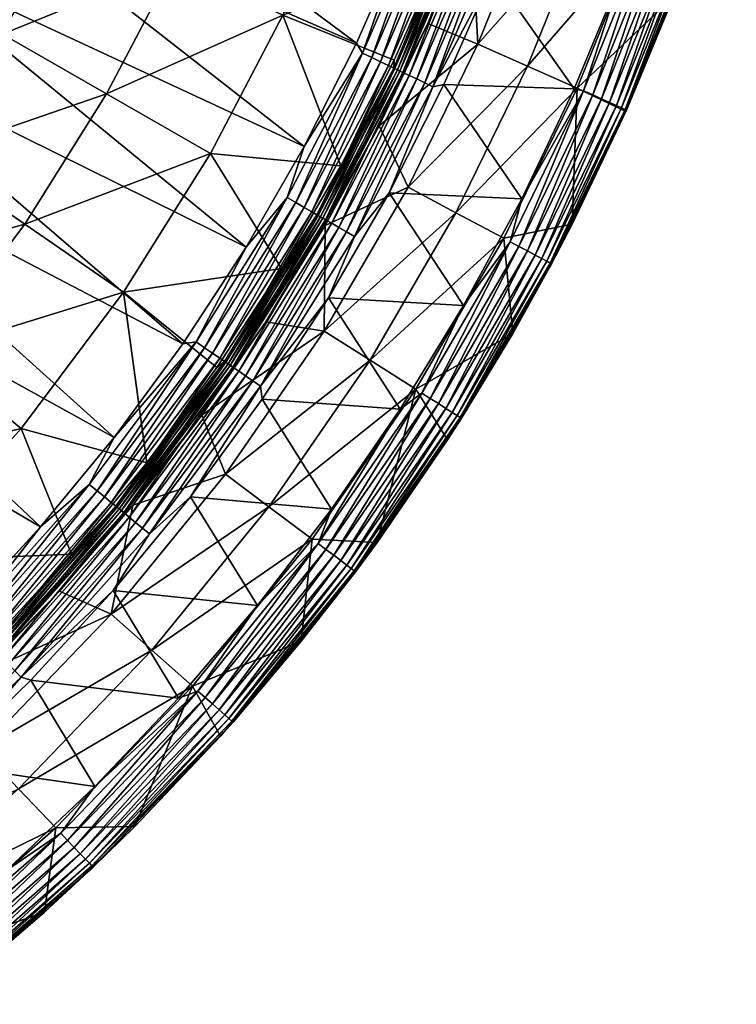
# Model space of a CAD drawing. Header units: inches. Extents: x -210 to 210, y -210 to 210.
# Tile 28 of 52: x 138 to 201, y -164 to -77. Entities that reach past the tile are written whole.
import ezdxf

# ---------------------------------------------------------------- set-up
doc = ezdxf.new("R2010")
doc.units = ezdxf.units.IN
doc.header["$MEASUREMENT"] = 0
doc.layers.add('Layer 1', color=7, linetype='Continuous')

# ---------------------------------------------------------------- blocks, each defined once
blk = doc.blocks.new('Bucket 42 H-22')
at = {"color": 253, "true_color": 0xa4adb2}
mesh = blk.add_polyface(dxfattribs=at)
corners = [(128.923, -60.276, 31.659), (131.16, -48.386, 29.294), (133.522, -49.257, 31.659), (126.642, -59.209, 29.294), (130.777, -61.143, 34.379), (135.442, -49.965, 34.379), (132.153, -61.786, 37.316), (136.867, -50.491, 37.316), (126.164, -73.243, 37.316), (132.819, -62.654, 40.331), (136.067, -55.25, 40.331), (129.163, -69.878, 40.331), (129.358, -53.57, 10), (126.688, -59.611, 5), (130.181, -51.535, 5), (161.204, -76.713, 172.208), (170.995, -80.674, 216.167), (166.289, -89.976, 216.167), (154.821, -88.893, 172.208), (142.145, -67.643, 84.29), (146.726, -57.027, 84.29), (145.669, -83.638, 128.249), (151.674, -72.178, 128.249), (166.4, -64.674, 172.208), (156.563, -60.85, 128.249), (170.513, -52.885, 172.208), (160.433, -49.758, 128.249), (129.76, -89.124, 84.29), (136.517, -78.383, 84.29), (125.118, -76.884, 40.331), (138.909, -47.666, 40.331), (157.971, -97.114), (163.082, -88.261), (126.328, -71.176), (167.692, -79.153), (130.628, -62.936), (175.394, -60.188), (137.613, -45.69), (134.398, -54.422), (171.81, -69.76), (121.517, -79.111), (131.409, -48.478, 4.193), (126.883, -59.322, 4.193), (127.402, -59.565, 2.555), (131.947, -48.676, 2.555), (131.605, -48.55, 3.365), (127.87, -59.783, 1.804), (132.431, -48.855, 1.804), (128.458, -60.058, 1.155), (133.04, -49.079, 1.155), (129.138, -60.376, 0.639), (133.744, -49.339, 0.639), (129.872, -60.719, 0.275), (134.505, -49.62, 0.275), (130.622, -61.07, 0.066), (135.281, -49.906, 0.066), (161.562, -92.763, 0.075), (168.222, -80.053, 0.075), (163.066, -93.627, 0.729), (169.789, -80.799, 0.729), (169.019, -80.432, 0.315), (162.327, -93.202, 0.315)]
mesh.append_faces([[corners[k] for k in face] for face in [(0, 1, 2), (1, 0, 3), (0, 2, 4), (4, 2, 5), (5, 6, 4), (6, 5, 7), (6, 8, 4), (9, 6, 10), (6, 7, 10), (6, 9, 11), (8, 6, 11), (12, 13, 14), (15, 16, 17), (18, 15, 17), (19, 10, 20), (15, 21, 22), (21, 15, 18), (23, 22, 24), (15, 22, 23), (25, 24, 26), (23, 24, 25), (21, 27, 28), (22, 28, 19), (28, 22, 21), (24, 19, 20), (22, 19, 24), (24, 20, 26), (11, 28, 29), (28, 27, 29), (9, 19, 11), (19, 28, 11), (19, 9, 10), (30, 20, 10), (31, 32, 33), (34, 35, 32), (36, 37, 38), (39, 38, 34), (40, 31, 33), (33, 32, 35), (35, 34, 38), (39, 36, 38), (41, 14, 42), (43, 44, 45), (46, 47, 44), (46, 44, 43), (47, 48, 49), (47, 46, 48), (49, 50, 51), (49, 48, 50), (51, 50, 52), (51, 52, 53), (54, 53, 52), (53, 54, 55), (54, 35, 38), (55, 54, 38), (35, 54, 33), (56, 57, 32), (58, 59, 60), (57, 34, 32), (57, 61, 60)]], dxfattribs={"color": 253})
mesh = blk.add_polyface(dxfattribs=at)
corners = [(161.204, -76.713, 172.208), (175.18, -71.132, 216.167), (170.995, -80.674, 216.167), (166.4, -64.674, 172.208), (178.831, -61.381, 216.167), (178.377, -79.241, 57.047), (172.223, -91.852, 57.047), (182.739, -81.178, 109.547), (169.669, -86.444, 4.547), (173.962, -77.444, 4.547), (177.775, -68.239, 4.547), (168.222, -80.053, 0.075), (173.645, -67.489, 0.075), (171.81, -69.76), (175.394, -60.188), (167.692, -79.153), (169.019, -80.432, 0.315), (174.467, -67.809, 0.315), (177.937, -55.187, 0.075), (169.789, -80.799, 0.729), (175.261, -68.118, 0.729), (178.78, -55.449, 0.315), (170.486, -81.13, 1.308), (175.981, -68.398, 1.308), (163.736, -94.011, 1.308), (179.594, -55.701, 0.729), (171.07, -81.408, 2.025), (176.584, -68.632, 2.025), (164.297, -94.333, 2.025), (180.331, -55.93, 1.308), (171.511, -81.618, 2.836), (177.04, -68.809, 2.836), (164.721, -94.577, 2.836), (171.799, -81.755, 3.693), (177.337, -68.924, 3.693), (164.997, -94.735, 3.693), (176.466, -68.586, 216.921), (171.298, -81.517, 217.655), (170.955, -81.354, 216.921), (179.679, -72.996, 220), (175.379, -82.795, 220), (174.41, -82.998, 219.937), (172.98, -82.317, 219.401), (173.685, -82.653, 219.739), (166.809, -95.775, 219.739), (180.032, -69.972, 219.937), (170.552, -92.331, 220), (179.284, -69.681, 219.739), (167.505, -96.175, 219.937), (178.556, -69.398, 219.401), (177.883, -69.137, 218.927), (166.132, -95.387, 219.401), (172.328, -82.007, 218.927), (177.296, -68.909, 218.335), (171.76, -81.737, 218.335), (165.506, -95.027, 218.927), (176.819, -68.723, 217.655), (164.96, -94.714, 218.335), (180.828, -56.084, 216.921), (164.516, -94.459, 217.655), (166.289, -89.976, 216.167)]
mesh.append_faces([[corners[k] for k in face] for face in [(0, 1, 2), (3, 4, 1), (3, 1, 0), (5, 6, 7), (5, 8, 6), (5, 9, 8), (5, 10, 9), (11, 12, 13), (13, 12, 14), (11, 13, 15), (16, 17, 12), (17, 18, 12), (16, 12, 11), (17, 19, 20), (20, 21, 17), (19, 17, 16), (20, 22, 23), (24, 22, 19), (23, 25, 20), (22, 20, 19), (26, 27, 23), (22, 28, 26), (29, 23, 27), (26, 23, 22), (27, 26, 30), (27, 30, 31), (26, 32, 30), (33, 31, 30), (33, 34, 31), (30, 35, 33), (34, 9, 10), (33, 8, 9), (34, 33, 9), (33, 35, 8), (36, 37, 38), (39, 40, 41), (42, 43, 44), (45, 39, 41), (40, 46, 41), (41, 43, 47), (41, 47, 45), (43, 41, 48), (49, 47, 43), (49, 43, 42), (42, 50, 49), (51, 52, 42), (42, 52, 50), (52, 53, 50), (54, 52, 55), (52, 54, 53), (56, 53, 54), (37, 54, 57), (37, 56, 54), (56, 36, 58), (1, 36, 38), (37, 36, 56), (38, 37, 59), (36, 1, 4), (38, 2, 1), (38, 60, 2)]], dxfattribs={"color": 253})
mesh = blk.add_polyface(dxfattribs=at)
corners = [(183.435, -62.966, 220), (190.948, -73.271, 220), (179.679, -72.996, 220), (186.84, -83.193, 220), (175.379, -82.795, 220), (182.23, -92.857, 220), (194.523, -63.176, 220), (191.391, -85.194, 214.547), (195.587, -75.06, 214.547), (187.101, -83.116, 162.047), (199.246, -64.728, 214.547), (192.365, -70.076, 162.047), (196.542, -57.325, 162.047), (186.668, -95.098, 214.547), (176.434, -94.098, 109.547), (182.739, -81.178, 109.547), (187.881, -68.442, 109.547), (178.377, -79.241, 57.047), (183.396, -66.809, 57.047), (191.96, -55.988, 109.547), (177.775, -68.239, 4.547), (181.104, -58.838, 4.547), (191.467, -85.056, 215.396), (191.328, -84.994, 216.283), (196.712, -71.659, 216.283), (196.854, -71.711, 215.396), (201.129, -58.663, 215.396), (200.983, -58.62, 216.283), (196.405, -71.548, 217.166), (200.67, -58.529, 217.166), (191.03, -84.861, 217.166), (195.933, -71.376, 217.995), (200.188, -58.388, 217.995), (190.571, -84.658, 217.995), (195.314, -71.15, 218.717), (199.555, -58.203, 218.717), (189.969, -84.39, 218.717), (194.582, -70.883, 219.292), (198.807, -57.985, 219.292), (189.257, -84.074, 219.292), (193.783, -70.592, 219.697), (197.991, -57.747, 219.697), (188.48, -83.728, 219.697), (192.965, -70.294, 219.928), (197.155, -57.504, 219.928), (187.684, -83.375, 219.928), (181.977, -97.054, 219.697), (181.416, -56.266, 2.836), (177.04, -68.809, 2.836), (177.337, -68.924, 3.693), (180.949, -56.121, 2.025), (176.584, -68.632, 2.025), (180.032, -69.972, 219.937), (184.482, -57.217, 219.937), (183.716, -56.979, 219.739), (179.284, -69.681, 219.739), (182.97, -56.748, 219.401), (178.556, -69.398, 219.401), (182.28, -56.534, 218.927), (177.883, -69.137, 218.927), (177.296, -68.909, 218.335), (181.679, -56.348, 218.335), (176.819, -68.723, 217.655), (181.19, -56.196, 217.655)]
mesh.append_faces([[corners[k] for k in face] for face in [(0, 1, 2), (2, 3, 4), (5, 4, 3), (3, 2, 1), (1, 0, 6), (7, 8, 9), (10, 11, 8), (9, 8, 11), (10, 12, 11), (9, 13, 7), (14, 9, 15), (15, 11, 16), (15, 9, 11), (16, 11, 12), (17, 16, 18), (17, 15, 16), (18, 16, 19), (18, 20, 17), (18, 21, 20), (22, 23, 24), (22, 8, 7), (10, 25, 26), (25, 8, 22), (10, 8, 25), (25, 24, 27), (22, 24, 25), (24, 28, 29), (23, 30, 28), (28, 24, 23), (31, 28, 30), (32, 28, 31), (31, 30, 33), (33, 34, 31), (35, 31, 34), (34, 33, 36), (36, 37, 34), (34, 37, 38), (36, 39, 37), (40, 37, 39), (37, 40, 41), (42, 40, 39), (40, 43, 44), (42, 45, 43), (42, 43, 40), (45, 42, 46), (43, 1, 6), (44, 43, 6), (45, 3, 1), (43, 45, 1), (3, 45, 5), (47, 48, 49), (50, 51, 48), (49, 20, 21), (52, 0, 2), (52, 53, 0), (54, 52, 55), (56, 55, 57), (58, 57, 59), (59, 60, 61), (60, 62, 63)]], dxfattribs={"color": 253})
mesh = blk.add_polyface(dxfattribs=at)
corners = [(102.723, -94.927, 11.614), (105.27, -92.313, 10), (111.895, -83.921, 11.614), (102.416, -94.643, 13.269), (117.545, -83.811, 34.379), (109.912, -95.923, 37.316), (108.768, -94.925, 34.379), (113.828, -81.161, 29.294), (107.226, -93.579, 31.659), (105.329, -91.923, 29.294), (115.879, -82.623, 31.659), (115.899, -90.184, 40.331), (118.781, -84.693, 37.316), (99.497, -106.687, 37.316), (110.759, -96.427, 40.331), (105.275, -102.386, 40.331), (111.083, -85.23, 10), (107.889, -89.239, 5), (121.804, -99.722, 84.29), (129.76, -89.124, 84.29), (138.459, -95.099, 128.249), (138.136, -113.094, 172.208), (142.593, -124.155, 216.167), (127.699, -124.758, 172.208), (149.212, -116.117, 216.167), (108.977, -127.823, 128.249), (120.15, -117.383, 128.249), (129.97, -106.408, 128.249), (147.158, -101.074, 172.208), (102.13, -119.792, 84.29), (112.601, -110.008, 84.29), (145.669, -83.638, 128.249), (99.48, -108.027, 40.331), (116.203, -86.728), (146.346, -113.879), (152.395, -105.648), (125.597, -136.421), (132.926, -129.291), (104.147, -100.885), (139.858, -121.758), (110.417, -93.985), (157.971, -97.114), (121.517, -79.111), (97.469, -107.353), (114.045, -81.315, 4.193), (105.529, -92.098, 4.193), (105.686, -92.235, 3.365), (108.015, -94.268, 0.275), (108.639, -94.812, 0.066), (116.732, -83.231, 0.275), (105.961, -92.475, 2.555), (114.215, -81.437, 3.365), (106.349, -92.814, 1.804), (114.511, -81.648, 2.555), (106.839, -93.241, 1.155), (114.931, -81.948, 1.804), (107.404, -93.735, 0.639), (115.46, -82.325, 1.155), (116.071, -82.76, 0.639), (117.406, -83.712, 0.066), (133.258, -130.19, 0.075), (144.15, -118.017, 0.075), (135.514, -132.394, 2.025), (146.59, -120.015, 2.025), (146.089, -119.605, 1.308), (133.889, -130.806, 0.315), (144.832, -118.576, 0.315), (134.499, -131.402, 0.729), (145.492, -119.116, 0.729), (135.052, -131.942, 1.308), (135.864, -132.736, 2.836), (146.968, -120.325, 2.836), (136.092, -132.958, 3.693), (147.215, -120.527, 3.693), (147.181, -120.499, 218.335), (147.668, -120.898, 218.927), (136.511, -133.368, 218.927), (146.785, -120.175, 217.655), (136.061, -132.928, 218.335), (135.695, -132.57, 217.655), (146.492, -119.935, 216.921)]
mesh.append_faces([[corners[k] for k in face] for face in [(0, 1, 2), (0, 2, 3), (4, 5, 6), (7, 8, 9), (8, 10, 6), (11, 5, 12), (5, 4, 12), (13, 6, 5), (14, 5, 11), (15, 5, 14), (16, 1, 17), (18, 19, 20), (21, 22, 23), (14, 11, 18), (24, 22, 21), (23, 25, 26), (21, 26, 27), (26, 21, 23), (28, 27, 20), (27, 28, 21), (26, 29, 30), (29, 26, 25), (27, 30, 18), (26, 30, 27), (11, 19, 18), (18, 20, 27), (20, 19, 31), (15, 30, 32), (30, 15, 14), (18, 30, 14), (33, 34, 35), (36, 37, 38), (39, 40, 38), (39, 34, 40), (41, 42, 35), (43, 36, 38), (37, 39, 38), (40, 34, 33), (33, 35, 42), (44, 45, 46), (47, 48, 49), (46, 50, 51), (50, 52, 53), (54, 55, 52), (56, 57, 54), (58, 56, 47), (33, 59, 48), (40, 33, 48), (48, 38, 40), (39, 60, 61), (39, 61, 34), (62, 63, 64), (61, 65, 66), (66, 67, 68), (68, 69, 64), (63, 70, 71), (71, 72, 73), (74, 75, 76), (77, 74, 78), (79, 80, 77)]], dxfattribs={"color": 253})
mesh = blk.add_polyface(dxfattribs=at)
corners = [(161.083, -98.993, 216.167), (154.821, -88.893, 172.208), (166.289, -89.976, 216.167), (170.552, -92.331, 220), (177.117, -102.275, 220), (165.212, -101.579, 220), (182.23, -92.857, 220), (175.379, -82.795, 220), (180.646, -96.344, 162.047), (181.439, -104.731, 214.547), (186.668, -95.098, 214.547), (187.101, -83.116, 162.047), (168.871, -107.08, 109.547), (176.434, -94.098, 109.547), (164.84, -104.524, 57.047), (172.223, -91.852, 57.047), (182.739, -81.178, 109.547), (169.669, -86.444, 4.547), (164.912, -95.206, 4.547), (187.684, -83.375, 219.928), (181.209, -96.645, 219.928), (184.861, -98.593, 215.396), (191.467, -85.056, 215.396), (191.391, -85.194, 214.547), (191.03, -84.861, 217.166), (184.439, -98.368, 217.166), (190.571, -84.658, 217.995), (191.328, -84.994, 216.283), (184.727, -98.521, 216.283), (183.996, -98.131, 217.995), (189.969, -84.39, 218.717), (183.414, -97.821, 218.717), (189.257, -84.074, 219.292), (182.727, -97.454, 219.292), (188.48, -83.728, 219.697), (181.977, -97.054, 219.697), (161.562, -92.763, 0.075), (163.082, -88.261), (157.971, -97.114), (162.327, -93.202, 0.315), (168.222, -80.053, 0.075), (154.995, -106.457, 0.729), (163.066, -93.627, 0.729), (169.019, -80.432, 0.315), (155.632, -106.894, 1.308), (163.736, -94.011, 1.308), (169.789, -80.799, 0.729), (156.165, -107.26, 2.025), (164.297, -94.333, 2.025), (170.486, -81.13, 1.308), (171.07, -81.408, 2.025), (164.721, -94.577, 2.836), (156.568, -107.537, 2.836), (164.997, -94.735, 3.693), (171.511, -81.618, 2.836), (156.83, -107.718, 3.693), (159.706, -103.701, 4.547), (167.505, -96.175, 219.937), (174.41, -82.998, 219.937), (173.685, -82.653, 219.739), (166.809, -95.775, 219.739), (166.132, -95.387, 219.401), (158.552, -108.9, 219.739), (172.98, -82.317, 219.401), (157.909, -108.458, 219.401), (165.506, -95.027, 218.927), (172.328, -82.007, 218.927), (164.96, -94.714, 218.335), (157.314, -108.05, 218.927), (171.76, -81.737, 218.335), (164.516, -94.459, 217.655), (156.795, -107.693, 218.335), (171.298, -81.517, 217.655), (164.187, -94.27, 216.921), (170.955, -81.354, 216.921), (156.373, -107.403, 217.655), (156.06, -107.189, 216.921)]
mesh.append_faces([[corners[k] for k in face] for face in [(0, 1, 2), (3, 4, 5), (6, 3, 7), (4, 3, 6), (8, 9, 10), (11, 8, 10), (12, 8, 13), (11, 13, 8), (14, 13, 15), (16, 15, 13), (15, 17, 18), (14, 15, 18), (6, 19, 20), (10, 21, 22), (10, 22, 23), (9, 21, 10), (24, 25, 26), (27, 21, 28), (27, 22, 21), (28, 25, 24), (24, 27, 28), (26, 25, 29), (29, 30, 26), (29, 31, 30), (31, 32, 30), (31, 33, 32), (34, 32, 33), (33, 35, 34), (35, 20, 19), (20, 4, 6), (36, 37, 38), (36, 39, 40), (39, 41, 42), (42, 43, 39), (42, 44, 45), (45, 46, 42), (47, 48, 45), (49, 45, 48), (50, 48, 51), (48, 52, 51), (53, 54, 51), (55, 53, 51), (53, 18, 17), (18, 53, 56), (3, 57, 58), (3, 5, 57), (59, 57, 60), (61, 60, 62), (63, 60, 61), (64, 65, 61), (66, 61, 65), (67, 65, 68), (65, 67, 69), (70, 67, 71), (67, 70, 72), (70, 73, 74), (75, 73, 70), (73, 2, 74), (73, 0, 2), (73, 76, 0)]], dxfattribs={"color": 253})
mesh = blk.add_polyface(dxfattribs=at)
corners = [(149.212, -116.117, 216.167), (147.158, -101.074, 172.208), (155.385, -107.717, 216.167), (138.136, -113.094, 172.208), (154.821, -88.893, 172.208), (161.083, -98.993, 216.167), (138.459, -95.099, 128.249), (145.669, -83.638, 128.249), (153.051, -119.117, 220), (165.474, -120.202, 220), (158.966, -128.686, 220), (159.377, -110.51, 220), (146.085, -129.448, 57.047), (159.967, -119.975, 109.547), (156.149, -117.112, 57.047), (164.84, -104.524, 57.047), (154.057, -111.921, 4.547), (147.989, -119.83, 4.547), (146.346, -113.879), (144.15, -118.017, 0.075), (153.565, -105.475, 0.075), (162.327, -93.202, 0.315), (161.562, -92.763, 0.075), (154.292, -105.974, 0.315), (152.395, -105.648), (157.971, -97.114), (159.706, -103.701, 4.547), (156.83, -107.718, 3.693), (144.832, -118.576, 0.315), (147.215, -120.527, 3.693), (156.568, -107.537, 2.836), (146.968, -120.325, 2.836), (145.492, -119.116, 0.729), (154.995, -106.457, 0.729), (146.089, -119.605, 1.308), (155.632, -106.894, 1.308), (163.066, -93.627, 0.729), (146.59, -120.015, 2.025), (156.165, -107.26, 2.025), (163.736, -94.011, 1.308), (164.297, -94.333, 2.025), (164.721, -94.577, 2.836), (141.518, -127.409, 4.547), (159.214, -109.355, 219.937), (157.909, -108.458, 219.401), (158.552, -108.9, 219.739), (148.831, -121.85, 219.739), (149.452, -122.358, 219.937), (146.264, -127.359, 220), (156.795, -107.693, 218.335), (147.181, -120.499, 218.335), (156.373, -107.403, 217.655), (148.227, -121.355, 219.401), (157.314, -108.05, 218.927), (147.668, -120.898, 218.927), (156.06, -107.189, 216.921), (146.492, -119.935, 216.921), (164.516, -94.459, 217.655), (146.785, -120.175, 217.655), (164.187, -94.27, 216.921), (142.593, -124.155, 216.167)]
mesh.append_faces([[corners[k] for k in face] for face in [(0, 1, 2), (3, 1, 0), (4, 5, 1), (2, 1, 5), (4, 6, 7), (6, 4, 1), (8, 9, 10), (9, 8, 11), (12, 13, 14), (15, 16, 14), (14, 16, 17), (12, 14, 17), (18, 19, 20), (21, 22, 23), (20, 24, 18), (20, 25, 24), (22, 25, 20), (26, 27, 16), (28, 23, 20), (23, 22, 20), (19, 28, 20), (29, 30, 31), (23, 32, 33), (33, 21, 23), (28, 32, 23), (34, 35, 33), (36, 33, 35), (34, 33, 32), (37, 38, 35), (39, 35, 38), (37, 35, 34), (40, 38, 30), (38, 37, 31), (30, 38, 31), (27, 41, 30), (29, 16, 27), (30, 29, 27), (29, 17, 16), (29, 42, 17), (11, 8, 43), (44, 45, 46), (47, 8, 48), (8, 47, 43), (45, 47, 46), (45, 43, 47), (49, 50, 51), (44, 46, 52), (52, 53, 44), (53, 52, 54), (54, 49, 53), (54, 50, 49), (55, 56, 0), (51, 57, 49), (50, 58, 51), (51, 55, 59), (58, 56, 55), (55, 51, 58), (55, 2, 5), (2, 55, 0), (56, 60, 0)]], dxfattribs={"color": 253})
mesh = blk.add_polyface(dxfattribs=at)
corners = [(171.532, -111.388, 220), (165.474, -120.202, 220), (159.377, -110.51, 220), (165.212, -101.579, 220), (177.117, -102.275, 220), (168.871, -107.08, 109.547), (164.84, -104.524, 57.047), (156.149, -117.112, 57.047), (169.495, -123.127, 214.547), (175.709, -114.084, 214.547), (172.902, -109.636, 162.047), (180.646, -96.344, 162.047), (181.439, -104.731, 214.547), (163.785, -122.839, 162.047), (159.967, -119.975, 109.547), (176.434, -94.098, 109.547), (159.706, -103.701, 4.547), (154.057, -111.921, 4.547), (164.912, -95.206, 4.547), (176.937, -112.194, 215.396), (167.607, -125.705, 215.396), (167.225, -125.419, 217.166), (176.533, -111.938, 217.166), (167.486, -125.614, 216.283), (184.861, -98.593, 215.396), (176.809, -112.113, 216.283), (184.727, -98.521, 216.283), (184.439, -98.368, 217.166), (164.296, -123.222, 219.928), (173.441, -109.977, 219.928), (164.992, -123.744, 219.697), (183.996, -98.131, 217.995), (176.109, -111.669, 217.995), (166.823, -125.117, 217.995), (183.414, -97.821, 218.717), (175.552, -111.316, 218.717), (166.296, -124.722, 218.717), (182.727, -97.454, 219.292), (174.894, -110.899, 219.292), (165.672, -124.254, 219.292), (181.977, -97.054, 219.697), (174.176, -110.443, 219.697), (181.209, -96.645, 219.928), (158.966, -128.686, 220), (164.997, -94.735, 3.693), (156.83, -107.718, 3.693), (159.214, -109.355, 219.937), (167.505, -96.175, 219.937), (166.809, -95.775, 219.739), (158.552, -108.9, 219.739), (166.132, -95.387, 219.401), (157.909, -108.458, 219.401), (165.506, -95.027, 218.927), (157.314, -108.05, 218.927), (164.96, -94.714, 218.335), (156.795, -107.693, 218.335)]
mesh.append_faces([[corners[k] for k in face] for face in [(0, 1, 2), (3, 4, 0), (0, 2, 3), (5, 6, 7), (8, 9, 10), (11, 10, 12), (9, 12, 10), (10, 13, 8), (14, 10, 5), (10, 14, 13), (11, 5, 10), (5, 7, 14), (6, 5, 15), (6, 16, 17), (6, 18, 16), (8, 19, 9), (9, 19, 12), (19, 8, 20), (21, 22, 23), (12, 19, 24), (19, 25, 26), (25, 20, 23), (19, 26, 24), (25, 19, 20), (25, 22, 27), (25, 27, 26), (22, 25, 23), (28, 29, 30), (31, 27, 22), (32, 22, 21), (31, 22, 32), (32, 21, 33), (32, 34, 31), (33, 35, 32), (34, 32, 35), (35, 33, 36), (37, 34, 35), (36, 38, 35), (37, 35, 38), (36, 39, 38), (40, 37, 38), (41, 38, 39), (38, 41, 40), (39, 30, 41), (41, 29, 42), (42, 40, 41), (0, 29, 28), (30, 29, 41), (29, 0, 4), (42, 29, 4), (28, 1, 0), (28, 43, 1), (44, 45, 16), (46, 3, 2), (3, 46, 47), (48, 46, 49), (46, 48, 47), (50, 49, 51), (52, 51, 53), (54, 53, 55)]], dxfattribs={"color": 253})
mesh = blk.add_polyface(dxfattribs=at)
corners = [(127.699, -124.758, 172.208), (142.593, -124.155, 216.167), (135.536, -131.822, 216.167), (146.264, -127.359, 220), (158.966, -128.686, 220), (152.01, -136.832, 220), (139.003, -135.244, 220), (153.051, -119.117, 220), (163.785, -122.839, 162.047), (153.229, -135.778, 162.047), (162.822, -131.824, 214.547), (169.495, -123.127, 214.547), (155.699, -140.165, 214.547), (134.611, -141.342, 57.047), (149.657, -132.613, 109.547), (146.085, -129.448, 57.047), (159.967, -119.975, 109.547), (134.653, -134.645, 4.547), (141.518, -127.409, 4.547), (147.989, -119.83, 4.547), (156.805, -138.947, 215.396), (167.607, -125.705, 215.396), (156.692, -138.846, 216.283), (167.486, -125.614, 216.283), (156.072, -138.297, 217.995), (166.296, -124.722, 218.717), (166.823, -125.117, 217.995), (156.447, -138.63, 217.166), (167.225, -125.419, 217.166), (155.578, -137.859, 218.717), (165.672, -124.254, 219.292), (154.995, -137.343, 219.292), (164.992, -123.744, 219.697), (154.359, -136.779, 219.697), (153.707, -136.202, 219.928), (164.296, -123.222, 219.928), (133.258, -130.19, 0.075), (139.858, -121.758), (132.926, -129.291), (133.889, -130.806, 0.315), (144.15, -118.017, 0.075), (134.499, -131.402, 0.729), (144.832, -118.576, 0.315), (135.052, -131.942, 1.308), (145.492, -119.116, 0.729), (135.514, -132.394, 2.025), (146.089, -119.605, 1.308), (146.59, -120.015, 2.025), (135.864, -132.736, 2.836), (123.23, -144.541, 2.836), (136.092, -132.958, 3.693), (146.968, -120.325, 2.836), (123.437, -144.783, 3.693), (147.215, -120.527, 3.693), (127.424, -141.506, 4.547), (138.16, -134.979, 219.937), (149.452, -122.358, 219.937), (137.586, -134.418, 219.739), (148.831, -121.85, 219.739), (123.409, -144.75, 218.335), (135.695, -132.57, 217.655), (136.061, -132.928, 218.335), (148.227, -121.355, 219.401), (137.028, -133.872, 219.401), (147.668, -120.898, 218.927), (136.511, -133.368, 218.927), (147.181, -120.499, 218.335), (135.423, -132.305, 216.921), (146.492, -119.935, 216.921), (146.785, -120.175, 217.655), (123.077, -144.361, 217.655), (128.064, -139.091, 216.167)]
mesh.append_faces([[corners[k] for k in face] for face in [(0, 1, 2), (3, 4, 5), (5, 6, 3), (4, 3, 7), (8, 9, 10), (8, 10, 11), (9, 12, 10), (13, 14, 15), (14, 8, 16), (8, 14, 9), (15, 17, 13), (15, 14, 16), (15, 18, 17), (15, 19, 18), (20, 21, 10), (22, 23, 20), (21, 11, 10), (20, 23, 21), (24, 25, 26), (22, 27, 28), (22, 28, 23), (26, 28, 27), (24, 26, 27), (25, 24, 29), (30, 25, 29), (30, 29, 31), (32, 30, 31), (31, 33, 32), (33, 34, 35), (33, 35, 32), (34, 5, 4), (35, 34, 4), (36, 37, 38), (36, 39, 40), (39, 41, 42), (43, 44, 41), (45, 46, 43), (47, 45, 48), (45, 49, 48), (50, 51, 48), (52, 50, 48), (50, 17, 18), (53, 50, 18), (17, 50, 54), (55, 56, 3), (3, 6, 55), (55, 57, 58), (55, 58, 56), (59, 60, 61), (62, 58, 57), (62, 57, 63), (63, 64, 62), (64, 63, 65), (65, 61, 66), (67, 68, 60), (61, 60, 69), (1, 68, 67), (67, 60, 70), (67, 2, 1), (67, 71, 2)]], dxfattribs={"color": 253})
mesh = blk.add_polyface(dxfattribs=at)
corners = [(152.01, -136.832, 220), (144.629, -144.611, 220), (139.003, -135.244, 220), (131.336, -142.703, 220), (136.847, -151.998, 220), (148.146, -148.124, 214.547), (141.194, -148.254, 162.047), (140.195, -155.669, 214.547), (127.672, -160.046, 162.047), (153.229, -135.778, 162.047), (155.699, -140.165, 214.547), (131.855, -162.794, 214.547), (134.653, -134.645, 4.547), (127.424, -141.506, 4.547), (134.611, -141.342, 57.047), (124.696, -156.315, 109.547), (137.903, -144.798, 109.547), (149.657, -132.613, 109.547), (121.72, -152.584, 57.047), (130.652, -163.781, 215.396), (144.489, -151.714, 215.396), (156.805, -138.947, 215.396), (162.822, -131.824, 214.547), (144.384, -151.604, 216.283), (130.557, -163.662, 216.283), (156.447, -138.63, 217.166), (144.159, -151.367, 217.166), (156.072, -138.297, 217.995), (156.692, -138.846, 216.283), (130.353, -163.407, 217.166), (129.629, -162.499, 218.717), (142.821, -149.962, 219.292), (143.358, -150.526, 218.717), (143.813, -151.004, 217.995), (130.04, -163.015, 217.995), (154.359, -136.779, 219.697), (154.995, -137.343, 219.292), (155.578, -137.859, 218.717), (128.613, -161.226, 219.697), (128.07, -160.545, 219.928), (141.634, -148.716, 219.928), (129.143, -161.89, 219.292), (153.707, -136.202, 219.928), (142.235, -149.346, 219.697), (128.703, -158.952, 220), (125.313, -146.984, 219.937), (138.16, -134.979, 219.937), (137.028, -133.872, 219.401), (137.586, -134.418, 219.739), (124.792, -146.373, 219.739), (136.511, -133.368, 218.927), (124.286, -145.779, 219.401), (136.061, -132.928, 218.335), (123.817, -145.229, 218.927)]
mesh.append_faces([[corners[k] for k in face] for face in [(0, 1, 2), (3, 1, 4), (1, 3, 2), (5, 6, 7), (7, 6, 8), (9, 5, 10), (5, 9, 6), (7, 8, 11), (12, 13, 14), (15, 6, 16), (6, 15, 8), (16, 9, 17), (9, 16, 6), (18, 16, 14), (17, 14, 16), (19, 20, 7), (21, 22, 10), (7, 11, 19), (20, 21, 5), (7, 20, 5), (23, 19, 24), (10, 5, 21), (25, 26, 27), (28, 20, 23), (24, 29, 26), (20, 28, 21), (19, 23, 20), (23, 26, 25), (23, 25, 28), (26, 23, 24), (30, 31, 32), (33, 26, 29), (27, 26, 33), (33, 29, 34), (31, 35, 36), (33, 37, 27), (34, 32, 33), (37, 33, 32), (32, 34, 30), (32, 36, 37), (38, 39, 40), (36, 32, 31), (30, 41, 31), (42, 40, 1), (43, 31, 41), (31, 43, 35), (41, 38, 43), (43, 40, 42), (42, 35, 43), (4, 40, 39), (38, 40, 43), (0, 42, 1), (40, 4, 1), (39, 44, 4), (3, 45, 46), (47, 48, 49), (3, 46, 2), (45, 48, 46), (50, 47, 51), (52, 50, 53)]], dxfattribs={"color": 253})

msp = doc.modelspace()

# ---------------------------------------------------------------- block references
at = {"layer": 'Layer 1'}
msp.add_blockref('Bucket 42 H-22', (0, 0), dxfattribs=at)

doc.saveas('drawing.dxf')
